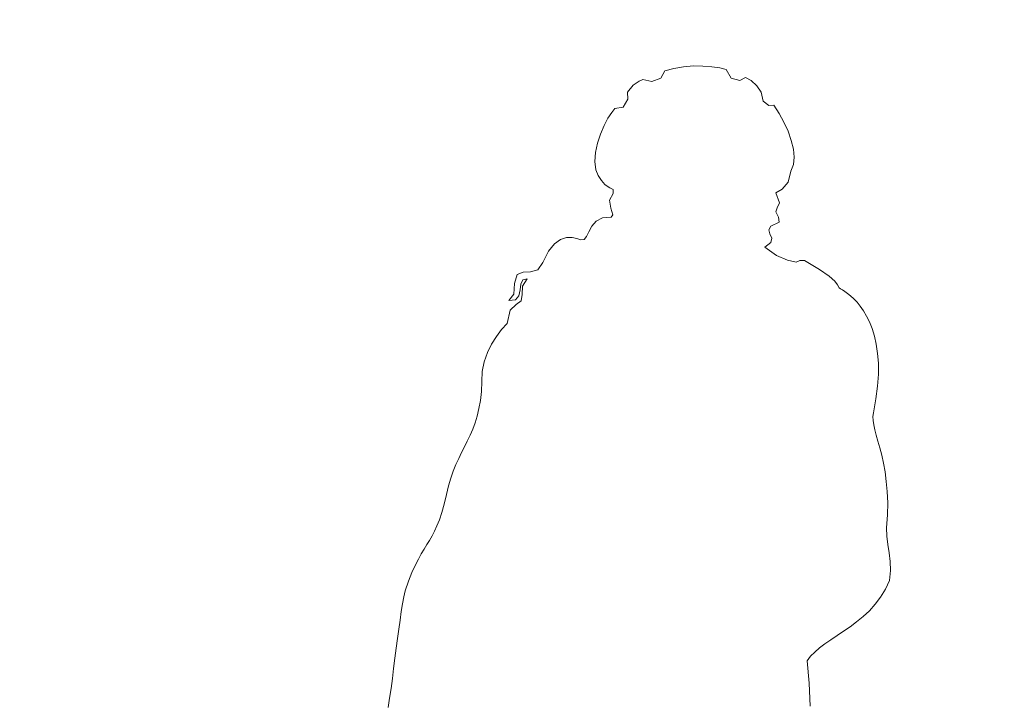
# Model space of a CAD drawing. Header units: millimetres. Extents: x -878167 to -835412, y 145619 to 160658.
# Tile 23 of 27: x -846906 to -845855, y 153032 to 153765. Entities that reach past the tile are written whole.
import ezdxf

# ---------------------------------------------------------------- set-up
doc = ezdxf.new("R2010")
doc.units = ezdxf.units.MM
doc.header["$XCLIPFRAME"] = 2
doc.linetypes.add('Tracejada', pattern=[6.35, 3.175, -3.175])
doc.layers.add('A-DETL-GENF', color=92, linetype='Continuous', lineweight=5)
doc.layers.add('G-ANNO-REFR', color=1, linetype='Tracejada', lineweight=5)
picture_1 = doc.add_image_def('image1.png', size_in_pixel=(1000, 904))
picture_2 = doc.add_image_def('image2.png', size_in_pixel=(1556, 1639))
picture_3 = doc.add_image_def('image3.png', size_in_pixel=(1500, 1617))

# ---------------------------------------------------------------- blocks, each defined once
blk = doc.blocks.new('CICLISTA DEFRENTE - CICLISTA DEFRENTE-3531129-TRECHO 1 - CORTE QUIOSQUE')
at = {"layer": 'A-DETL-GENF'}
for p, q in [((-846217.5, 153710.5), (-846221.7, 153703)), ((-846221.7, 153703), (-846217.5, 153710.5)), ((-846207.8, 153713.3), (-846217.5, 153710.5)), ((-846217.5, 153710.5), (-846207.8, 153713.3)), ((-846197.5, 153715.1), (-846207.8, 153713.3)), ((-846207.8, 153713.3), (-846197.5, 153715.1)), ((-846186.9, 153715.9), (-846197.5, 153715.1)), ((-846197.5, 153715.1), (-846186.9, 153715.9)), ((-846176.6, 153715.8), (-846186.9, 153715.9)), ((-846186.9, 153715.9), (-846176.6, 153715.8)), ((-846167, 153715), (-846176.6, 153715.8)), ((-846176.6, 153715.8), (-846167, 153715)), ((-846158.5, 153713.7), (-846167, 153715)), ((-846167, 153715), (-846158.5, 153713.7)), ((-846151.7, 153712), (-846158.5, 153713.7)), ((-846158.5, 153713.7), (-846151.7, 153712)), ((-846146.4, 153702.7), (-846151.7, 153712)), ((-846151.7, 153712), (-846146.4, 153702.7)), ((-846244.9, 153699.5), (-846251.1, 153695.2)), ((-846251.1, 153695.2), (-846244.9, 153699.5)), ((-846240.9, 153701.5), (-846244.9, 153699.5)), ((-846244.9, 153699.5), (-846240.9, 153701.5)), ((-846231.4, 153699.1), (-846240.9, 153701.5)), ((-846240.9, 153701.5), (-846231.4, 153699.1)), ((-846221.7, 153703), (-846231.4, 153699.1)), ((-846231.4, 153699.1), (-846221.7, 153703)), ((-846137.2, 153700.4), (-846146.4, 153702.7)), ((-846146.4, 153702.7), (-846137.2, 153700.4)), ((-846131.2, 153703.4), (-846137.2, 153700.4)), ((-846137.2, 153700.4), (-846131.2, 153703.4)), ((-846125.2, 153700.5), (-846131.2, 153703.4)), ((-846131.2, 153703.4), (-846125.2, 153700.5)), ((-846119.2, 153694.5), (-846125.2, 153700.5)), ((-846125.2, 153700.5), (-846119.2, 153694.5)), ((-846251.1, 153695.2), (-846257.2, 153688)), ((-846257.2, 153688), (-846251.1, 153695.2)), ((-846257.2, 153688), (-846256.9, 153680.3)), ((-846256.9, 153680.3), (-846257.2, 153688)), ((-846114.6, 153687.8), (-846119.2, 153694.5)), ((-846119.2, 153694.5), (-846114.6, 153687.8)), ((-846112.5, 153678.4), (-846114.6, 153687.8)), ((-846114.6, 153687.8), (-846112.5, 153678.4)), ((-846256.9, 153680.3), (-846261.7, 153672)), ((-846261.7, 153672), (-846256.9, 153680.3)), ((-846106.4, 153673.5), (-846112.5, 153678.4)), ((-846112.5, 153678.4), (-846106.4, 153673.5)), ((-846274.1, 153666.3), (-846278.1, 153660)), ((-846278.1, 153660), (-846274.1, 153666.3)), ((-846270.6, 153670.5), (-846274.1, 153666.3)), ((-846274.1, 153666.3), (-846270.6, 153670.5)), ((-846261.7, 153672), (-846270.6, 153670.5)), ((-846270.6, 153670.5), (-846261.7, 153672)), ((-846100.9, 153674), (-846106.4, 153673.5)), ((-846106.4, 153673.5), (-846100.9, 153674)), ((-846095.3, 153665.1), (-846100.9, 153674)), ((-846100.9, 153674), (-846095.3, 153665.1)), ((-846278.1, 153660), (-846282.3, 153652.2)), ((-846282.3, 153652.2), (-846278.1, 153660)), ((-846090.3, 153655.7), (-846095.3, 153665.1)), ((-846095.3, 153665.1), (-846090.3, 153655.7)), ((-846085.8, 153646.1), (-846090.3, 153655.7)), ((-846090.3, 153655.7), (-846085.8, 153646.1)), ((-846282.3, 153652.2), (-846286.1, 153643.2)), ((-846286.1, 153643.2), (-846282.3, 153652.2)), ((-846082.4, 153636.4), (-846085.8, 153646.1)), ((-846085.8, 153646.1), (-846082.4, 153636.4)), ((-846286.1, 153643.2), (-846289.3, 153633.5)), ((-846289.3, 153633.5), (-846286.1, 153643.2)), ((-846080.1, 153627.1), (-846082.4, 153636.4)), ((-846082.4, 153636.4), (-846080.1, 153627.1)), ((-846291.4, 153623.6), (-846292.1, 153613.9)), ((-846292.1, 153613.9), (-846291.4, 153623.6)), ((-846289.3, 153633.5), (-846291.4, 153623.6)), ((-846291.4, 153623.6), (-846289.3, 153633.5)), ((-846079.2, 153618.4), (-846080.1, 153627.1)), ((-846080.1, 153627.1), (-846079.2, 153618.4)), ((-846292.1, 153613.9), (-846290.9, 153604.8)), ((-846290.9, 153604.8), (-846292.1, 153613.9)), ((-846080, 153610.5), (-846079.2, 153618.4)), ((-846079.2, 153618.4), (-846080, 153610.5)), ((-846290.9, 153604.8), (-846288.4, 153598.9)), ((-846288.4, 153598.9), (-846290.9, 153604.8)), ((-846085.6, 153591.9), (-846082.7, 153603.7)), ((-846082.7, 153603.7), (-846085.6, 153591.9)), ((-846082.7, 153603.7), (-846080, 153610.5)), ((-846080, 153610.5), (-846082.7, 153603.7)), ((-846288.4, 153598.9), (-846285, 153593.5)), ((-846285, 153593.5), (-846288.4, 153598.9)), ((-846285, 153593.5), (-846281.5, 153589.4)), ((-846281.5, 153589.4), (-846285, 153593.5)), ((-846281.5, 153589.4), (-846279, 153587.4)), ((-846279, 153587.4), (-846281.5, 153589.4)), ((-846279, 153587.4), (-846276.1, 153585.6)), ((-846276.1, 153585.6), (-846279, 153587.4)), ((-846276.1, 153585.6), (-846272.7, 153583.9)), ((-846272.7, 153583.9), (-846276.1, 153585.6)), ((-846272.7, 153583.9), (-846272.7, 153581.9)), ((-846272.7, 153581.9), (-846272.7, 153583.9)), ((-846272.7, 153581.9), (-846272.6, 153579.6)), ((-846272.7, 153580.4), (-846272.7, 153581.9)), ((-846098.8, 153580.5), (-846092, 153584.4)), ((-846092, 153584.4), (-846098.8, 153580.5)), ((-846092, 153584.4), (-846085.6, 153591.9)), ((-846085.6, 153591.9), (-846092, 153584.4)), ((-846276.3, 153572.7), (-846272.5, 153579.8)), ((-846272.6, 153579.6), (-846276.3, 153572.7)), ((-846276.3, 153572.7), (-846274.9, 153564.1)), ((-846274.9, 153564.1), (-846276.3, 153572.7)), ((-846272.5, 153579.8), (-846272.7, 153580.4)), ((-846095, 153569.6), (-846098.8, 153580.5)), ((-846098.8, 153580.5), (-846095, 153569.6)), ((-846274.9, 153564.1), (-846272.8, 153557)), ((-846272.8, 153557), (-846274.9, 153564.1)), ((-846098.8, 153560), (-846097.3, 153564.3)), ((-846097.3, 153564.3), (-846098.8, 153560)), ((-846097.3, 153564.3), (-846095, 153569.6)), ((-846095, 153569.6), (-846097.3, 153564.3)), ((-846290.6, 153550), (-846295.2, 153544.7)), ((-846295.2, 153544.7), (-846290.6, 153550)), ((-846284, 153553.7), (-846290.6, 153550)), ((-846290.6, 153550), (-846284, 153553.7)), ((-846274.7, 153554.6), (-846284, 153553.7)), ((-846284, 153553.7), (-846274.7, 153554.6)), ((-846272.8, 153557), (-846274.7, 153554.6)), ((-846274.7, 153554.6), (-846272.8, 153557)), ((-846096, 153554.4), (-846098.8, 153560)), ((-846098.8, 153560), (-846096, 153554.4)), ((-846095.3, 153549), (-846096, 153554.4)), ((-846096, 153554.4), (-846095.3, 153549)), ((-846295.2, 153544.7), (-846298.4, 153538.9)), ((-846298.4, 153538.9), (-846295.2, 153544.7)), ((-846106.4, 153540.8), (-846104.1, 153544.8)), ((-846104.1, 153544.8), (-846106.4, 153540.8)), ((-846105.1, 153536.6), (-846106.4, 153540.8)), ((-846106.4, 153540.8), (-846105.1, 153536.6)), ((-846104.1, 153544.8), (-846095.3, 153549)), ((-846095.3, 153549), (-846104.1, 153544.8)), ((-846328.8, 153530.7), (-846335.2, 153526.1)), ((-846335.2, 153526.1), (-846328.8, 153530.7)), ((-846322.5, 153532.6), (-846328.8, 153530.7)), ((-846328.8, 153530.7), (-846322.5, 153532.6)), ((-846316.5, 153532.7), (-846322.5, 153532.6)), ((-846322.5, 153532.6), (-846316.5, 153532.7)), ((-846311.3, 153531.6), (-846316.5, 153532.7)), ((-846316.5, 153532.7), (-846311.3, 153531.6)), ((-846306.9, 153530.1), (-846311.3, 153531.6)), ((-846311.3, 153531.6), (-846306.9, 153530.1)), ((-846303.6, 153530.5), (-846306.9, 153530.1)), ((-846306.9, 153530.1), (-846303.6, 153530.5)), ((-846301, 153533.8), (-846303.6, 153530.5)), ((-846303.6, 153530.5), (-846301, 153533.8)), ((-846298.4, 153538.9), (-846301, 153533.8)), ((-846301, 153533.8), (-846298.4, 153538.9)), ((-846103.2, 153532.1), (-846105.1, 153536.6)), ((-846105.1, 153536.6), (-846103.2, 153532.1)), ((-846104, 153527.4), (-846103.2, 153532.1)), ((-846103.2, 153532.1), (-846104, 153527.4)), ((-846335.2, 153526.1), (-846341.5, 153518.1)), ((-846341.5, 153518.1), (-846335.2, 153526.1)), ((-846110.5, 153522.4), (-846104, 153527.4)), ((-846104, 153527.4), (-846110.5, 153522.4)), ((-846098.1, 153513.4), (-846110.5, 153522.4)), ((-846110.5, 153522.4), (-846098.1, 153513.4)), ((-846341.5, 153518.1), (-846347.5, 153505.9)), ((-846347.5, 153505.9), (-846341.5, 153518.1)), ((-846086.4, 153508.7), (-846098.1, 153513.4)), ((-846098.1, 153513.4), (-846086.4, 153508.7)), ((-846077.2, 153506.4), (-846086.4, 153508.7)), ((-846086.4, 153508.7), (-846077.2, 153506.4)), ((-846073.2, 153508.1), (-846077.2, 153506.4)), ((-846077.2, 153506.4), (-846073.2, 153508.1)), ((-846070.6, 153508.3), (-846073.2, 153508.1)), ((-846073.2, 153508.1), (-846070.6, 153508.3)), ((-846068.2, 153508.1), (-846070.6, 153508.3)), ((-846070.6, 153508.3), (-846068.2, 153508.1)), ((-846052.2, 153498.4), (-846068.2, 153508.1)), ((-846068.2, 153508.1), (-846052.2, 153498.4)), ((-846353.1, 153498.2), (-846360.7, 153496.1)), ((-846360.7, 153496.1), (-846353.1, 153498.2)), ((-846347.5, 153505.9), (-846353.1, 153498.2)), ((-846353.1, 153498.2), (-846347.5, 153505.9)), ((-846041.9, 153491.3), (-846052.2, 153498.4)), ((-846052.2, 153498.4), (-846041.9, 153491.3)), ((-846375, 153493.4), (-846378.1, 153483.7)), ((-846378.1, 153483.7), (-846375, 153493.4)), ((-846368.6, 153495.8), (-846375, 153493.4)), ((-846375, 153493.4), (-846368.6, 153495.8)), ((-846371.1, 153483), (-846369.1, 153487.6)), ((-846369.1, 153487.6), (-846371.1, 153483)), ((-846364.5, 153488.7), (-846369.3, 153480.8)), ((-846369.3, 153480.8), (-846364.5, 153488.7)), ((-846369.1, 153487.6), (-846364.5, 153488.7)), ((-846364.5, 153488.7), (-846369.1, 153487.6)), ((-846360.7, 153496.1), (-846368.6, 153495.8)), ((-846368.6, 153495.8), (-846360.7, 153496.1)), ((-846035.9, 153486), (-846041.9, 153491.3)), ((-846041.9, 153491.3), (-846035.9, 153486)), ((-846378.1, 153483.7), (-846378.7, 153472.4)), ((-846378.7, 153472.4), (-846378.1, 153483.7)), ((-846373.4, 153470.5), (-846372, 153476.7)), ((-846372, 153476.7), (-846373.4, 153470.5)), ((-846372, 153476.7), (-846371.1, 153483)), ((-846371.1, 153483), (-846372, 153476.7)), ((-846369.3, 153480.8), (-846369.8, 153471.9)), ((-846369.8, 153471.9), (-846369.3, 153480.8)), ((-846032.8, 153482.2), (-846035.9, 153486)), ((-846035.9, 153486), (-846032.8, 153482.2)), ((-846031.1, 153479), (-846032.8, 153482.2)), ((-846032.8, 153482.2), (-846031.1, 153479)), ((-846029.6, 153478.1), (-846031.1, 153479)), ((-846031.1, 153479), (-846029.6, 153478.1)), ((-846027.6, 153476.9), (-846029.6, 153478.1)), ((-846029.6, 153478.1), (-846027.6, 153476.9)), ((-846025.1, 153475.2), (-846027.6, 153476.9)), ((-846027.6, 153476.9), (-846025.1, 153475.2)), ((-846378.7, 153472.4), (-846383.8, 153465.4)), ((-846383.8, 153465.4), (-846378.7, 153472.4)), ((-846383.8, 153465.4), (-846376.8, 153466.1)), ((-846376.8, 153466.1), (-846383.8, 153465.4)), ((-846376.8, 153466.1), (-846373.4, 153470.5)), ((-846373.4, 153470.5), (-846376.8, 153466.1)), ((-846369.8, 153471.9), (-846370.9, 153465)), ((-846370.9, 153465), (-846369.8, 153471.9)), ((-846022.2, 153473.1), (-846025.1, 153475.2)), ((-846025.1, 153475.2), (-846022.2, 153473.1)), ((-846019, 153470.5), (-846022.2, 153473.1)), ((-846022.2, 153473.1), (-846019, 153470.5)), ((-846015.6, 153467.4), (-846019, 153470.5)), ((-846019, 153470.5), (-846015.6, 153467.4)), ((-846012.1, 153463.8), (-846015.6, 153467.4)), ((-846015.6, 153467.4), (-846012.1, 153463.8)), ((-846376.2, 153461.1), (-846382.7, 153455.3)), ((-846382.7, 153455.3), (-846376.2, 153461.1)), ((-846370.9, 153465), (-846376.2, 153461.1)), ((-846376.2, 153461.1), (-846370.9, 153465)), ((-846008.6, 153459.5), (-846012.1, 153463.8)), ((-846012.1, 153463.8), (-846008.6, 153459.5)), ((-846005.1, 153454.5), (-846008.6, 153459.5)), ((-846008.6, 153459.5), (-846005.1, 153454.5)), ((-846382.7, 153455.3), (-846385.9, 153441)), ((-846385.9, 153441), (-846382.7, 153455.3)), ((-846001.8, 153448.9), (-846005.1, 153454.5)), ((-846005.1, 153454.5), (-846001.8, 153448.9)), ((-845998.7, 153442.6), (-846001.8, 153448.9)), ((-846001.8, 153448.9), (-845998.7, 153442.6)), ((-846391.7, 153434.5), (-846397.2, 153427.1)), ((-846397.2, 153427.1), (-846391.7, 153434.5)), ((-846385.9, 153441), (-846391.7, 153434.5)), ((-846391.7, 153434.5), (-846385.9, 153441)), ((-845995.8, 153435.4), (-845998.7, 153442.6)), ((-845998.7, 153442.6), (-845995.8, 153435.4)), ((-845993.4, 153427.5), (-845995.8, 153435.4)), ((-845995.8, 153435.4), (-845993.4, 153427.5)), ((-846397.2, 153427.1), (-846402.4, 153418.8)), ((-846402.4, 153418.8), (-846397.2, 153427.1)), ((-845991.5, 153418.7), (-845993.4, 153427.5)), ((-845993.4, 153427.5), (-845991.5, 153418.7)), ((-846402.4, 153418.8), (-846406.8, 153409.8)), ((-846406.8, 153409.8), (-846402.4, 153418.8)), ((-845990.1, 153409), (-845991.5, 153418.7)), ((-845991.5, 153418.7), (-845990.1, 153409)), ((-846406.8, 153409.8), (-846410.2, 153400.1)), ((-846410.2, 153400.1), (-846406.8, 153409.8)), ((-845989.3, 153398.4), (-845990.1, 153409)), ((-845990.1, 153409), (-845989.3, 153398.4)), ((-846410.2, 153400.1), (-846412.3, 153389.8)), ((-846412.3, 153389.8), (-846410.2, 153400.1)), ((-845989.3, 153386.8), (-845989.3, 153398.4)), ((-845989.3, 153398.4), (-845989.3, 153386.8)), ((-846412.3, 153389.8), (-846412.8, 153378.9)), ((-846412.8, 153378.9), (-846412.3, 153389.8)), ((-845990.1, 153374.1), (-845989.3, 153386.8)), ((-845989.3, 153386.8), (-845990.1, 153374.1)), ((-846412.8, 153378.9), (-846413.3, 153368.3)), ((-846413.3, 153368.3), (-846412.8, 153378.9)), ((-845991.9, 153360.4), (-845990.1, 153374.1)), ((-845990.1, 153374.1), (-845991.9, 153360.4)), ((-846413.3, 153368.3), (-846414.4, 153358.7)), ((-846414.4, 153358.7), (-846413.3, 153368.3)), ((-846414.4, 153358.7), (-846415.9, 153350)), ((-846415.9, 153350), (-846414.4, 153358.7)), ((-845994.6, 153345.6), (-845991.9, 153360.4)), ((-845991.9, 153360.4), (-845994.6, 153345.6)), ((-846417.8, 153342.1), (-846420.1, 153334.8)), ((-846420.1, 153334.8), (-846417.8, 153342.1)), ((-846415.9, 153350), (-846417.8, 153342.1)), ((-846417.8, 153342.1), (-846415.9, 153350)), ((-845995.1, 153341.8), (-845994.6, 153345.6)), ((-845994.6, 153345.6), (-845995.1, 153341.8)), ((-845995, 153337.5), (-845995.1, 153341.8)), ((-845995.1, 153341.8), (-845995, 153337.5)), ((-846420.1, 153334.8), (-846422.6, 153328)), ((-846422.6, 153328), (-846420.1, 153334.8)), ((-845994.3, 153332.8), (-845995, 153337.5)), ((-845995, 153337.5), (-845994.3, 153332.8)), ((-845993.1, 153327.5), (-845994.3, 153332.8)), ((-845994.3, 153332.8), (-845993.1, 153327.5)), ((-846425.4, 153321.6), (-846428.3, 153315.4)), ((-846428.3, 153315.4), (-846425.4, 153321.6)), ((-846422.6, 153328), (-846425.4, 153321.6)), ((-846425.4, 153321.6), (-846422.6, 153328)), ((-845991.5, 153321.6), (-845993.1, 153327.5)), ((-845993.1, 153327.5), (-845991.5, 153321.6)), ((-845989.7, 153315.2), (-845991.5, 153321.6)), ((-845991.5, 153321.6), (-845989.7, 153315.2)), ((-846431.4, 153309.3), (-846434.4, 153303.1)), ((-846434.4, 153303.1), (-846431.4, 153309.3)), ((-846428.3, 153315.4), (-846431.4, 153309.3)), ((-846431.4, 153309.3), (-846428.3, 153315.4)), ((-845987.7, 153308.1), (-845989.7, 153315.2)), ((-845989.7, 153315.2), (-845987.7, 153308.1)), ((-846434.4, 153303.1), (-846437.5, 153296.9)), ((-846437.5, 153296.9), (-846434.4, 153303.1)), ((-845985.7, 153300.3), (-845987.7, 153308.1)), ((-845987.7, 153308.1), (-845985.7, 153300.3)), ((-845983.9, 153291.8), (-845985.7, 153300.3)), ((-845985.7, 153300.3), (-845983.9, 153291.8)), ((-846440.5, 153290.3), (-846443.4, 153283.3)), ((-846443.4, 153283.3), (-846440.5, 153290.3)), ((-846437.5, 153296.9), (-846440.5, 153290.3)), ((-846440.5, 153290.3), (-846437.5, 153296.9)), ((-845982.2, 153282.4), (-845983.9, 153291.8)), ((-845983.9, 153291.8), (-845982.2, 153282.4)), ((-846443.4, 153283.3), (-846446.1, 153275.8)), ((-846446.1, 153275.8), (-846443.4, 153283.3)), ((-845980.8, 153272.3), (-845982.2, 153282.4)), ((-845982.2, 153282.4), (-845980.8, 153272.3)), ((-846448.5, 153267.6), (-846450.6, 153258.5)), ((-846450.6, 153258.5), (-846448.5, 153267.6)), ((-846446.1, 153275.8), (-846448.5, 153267.6)), ((-846448.5, 153267.6), (-846446.1, 153275.8)), ((-845979.8, 153261.4), (-845980.8, 153272.3)), ((-845980.8, 153272.3), (-845979.8, 153261.4)), ((-846450.6, 153258.5), (-846453.1, 153248)), ((-846453.1, 153248), (-846450.6, 153258.5)), ((-845979.3, 153249.5), (-845979.8, 153261.4)), ((-845979.8, 153261.4), (-845979.3, 153249.5)), ((-846453.1, 153248), (-846455.6, 153239)), ((-846455.6, 153239), (-846453.1, 153248)), ((-845979.5, 153236.7), (-845979.3, 153249.5)), ((-845979.3, 153249.5), (-845979.5, 153236.7)), ((-846455.6, 153239), (-846458.1, 153231.3)), ((-846458.1, 153231.3), (-846455.6, 153239)), ((-845980.5, 153222.9), (-845979.5, 153236.7)), ((-845979.5, 153236.7), (-845980.5, 153222.9)), ((-846460.7, 153224.8), (-846463.3, 153219.1)), ((-846463.3, 153219.1), (-846460.7, 153224.8)), ((-846458.1, 153231.3), (-846460.7, 153224.8)), ((-846460.7, 153224.8), (-846458.1, 153231.3)), ((-846466, 153214.1), (-846468.7, 153209.3)), ((-846468.7, 153209.3), (-846466, 153214.1)), ((-846463.3, 153219.1), (-846466, 153214.1)), ((-846466, 153214.1), (-846463.3, 153219.1)), ((-845980.3, 153213.7), (-845980.5, 153222.9)), ((-845980.5, 153222.9), (-845980.3, 153213.7)), ((-845979.2, 153204.8), (-845980.3, 153213.7)), ((-845980.3, 153213.7), (-845979.2, 153204.8)), ((-846471.5, 153204.8), (-846474.4, 153200)), ((-846474.4, 153200), (-846471.5, 153204.8)), ((-846468.7, 153209.3), (-846471.5, 153204.8)), ((-846471.5, 153204.8), (-846468.7, 153209.3)), ((-845977.8, 153196), (-845979.2, 153204.8)), ((-845979.2, 153204.8), (-845977.8, 153196)), ((-846477.5, 153195), (-846480.6, 153189.3)), ((-846480.6, 153189.3), (-846477.5, 153195)), ((-846474.4, 153200), (-846477.5, 153195)), ((-846477.5, 153195), (-846474.4, 153200)), ((-845976.7, 153186.8), (-845977.8, 153196)), ((-845977.8, 153196), (-845976.7, 153186.8)), ((-846483.9, 153182.7), (-846487.4, 153175)), ((-846487.4, 153175), (-846483.9, 153182.7)), ((-846480.6, 153189.3), (-846483.9, 153182.7)), ((-846483.9, 153182.7), (-846480.6, 153189.3)), ((-845976.3, 153177.1), (-845976.7, 153186.8)), ((-845976.7, 153186.8), (-845976.3, 153177.1)), ((-846487.4, 153175), (-846491, 153166)), ((-846491, 153166), (-846487.4, 153175)), ((-845977.3, 153166.5), (-845976.3, 153177.1)), ((-845976.3, 153177.1), (-845977.3, 153166.5)), ((-846491, 153166), (-846494.8, 153155.4)), ((-846494.8, 153155.4), (-846491, 153166)), ((-845981.7, 153157.2), (-845977.3, 153166.5)), ((-845977.3, 153166.5), (-845981.7, 153157.2)), ((-846494.8, 153155.4), (-846496.1, 153149)), ((-846496.1, 153149), (-846494.8, 153155.4)), ((-845986.9, 153148.8), (-845981.7, 153157.2)), ((-845981.7, 153157.2), (-845986.9, 153148.8)), ((-846497.4, 153141.6), (-846498.8, 153133.3)), ((-846498.8, 153133.3), (-846497.4, 153141.6)), ((-846496.1, 153149), (-846497.4, 153141.6)), ((-846497.4, 153141.6), (-846496.1, 153149)), ((-845998.9, 153134.3), (-845992.7, 153141.2)), ((-845992.7, 153141.2), (-845998.9, 153134.3)), ((-845992.7, 153141.2), (-845986.9, 153148.8)), ((-845986.9, 153148.8), (-845992.7, 153141.2)), ((-846498.8, 153133.3), (-846500.1, 153124.3)), ((-846500.1, 153124.3), (-846498.8, 153133.3)), ((-846005.6, 153128.1), (-845998.9, 153134.3)), ((-845998.9, 153134.3), (-846005.6, 153128.1)), ((-846500.1, 153124.3), (-846501.5, 153114.7)), ((-846501.5, 153114.7), (-846500.1, 153124.3)), ((-846019.5, 153117.1), (-846012.5, 153122.4)), ((-846012.5, 153122.4), (-846019.5, 153117.1)), ((-846012.5, 153122.4), (-846005.6, 153128.1)), ((-846005.6, 153128.1), (-846012.5, 153122.4)), ((-846501.5, 153114.7), (-846502.8, 153104.6)), ((-846502.8, 153104.6), (-846501.5, 153114.7)), ((-846033.4, 153107.7), (-846026.5, 153112.3)), ((-846026.5, 153112.3), (-846033.4, 153107.7)), ((-846026.5, 153112.3), (-846019.5, 153117.1)), ((-846019.5, 153117.1), (-846026.5, 153112.3)), ((-846502.8, 153104.6), (-846504.2, 153094.2)), ((-846504.2, 153094.2), (-846502.8, 153104.6)), ((-846052.1, 153094.6), (-846046.3, 153098.9)), ((-846046.3, 153098.9), (-846052.1, 153094.6)), ((-846046.3, 153098.9), (-846040.1, 153103.2)), ((-846040.1, 153103.2), (-846046.3, 153098.9)), ((-846040.1, 153103.2), (-846033.4, 153107.7)), ((-846033.4, 153107.7), (-846040.1, 153103.2)), ((-846504.2, 153094.2), (-846505.6, 153083.5)), ((-846505.6, 153083.5), (-846504.2, 153094.2)), ((-846061.7, 153085.7), (-846057.3, 153090.2)), ((-846057.3, 153090.2), (-846061.7, 153085.7)), ((-846057.3, 153090.2), (-846052.1, 153094.6)), ((-846052.1, 153094.6), (-846057.3, 153090.2)), ((-846505.6, 153083.5), (-846507, 153072.7)), ((-846507, 153072.7), (-846505.6, 153083.5)), ((-846065.2, 153080.9), (-846061.7, 153085.7)), ((-846061.7, 153085.7), (-846065.2, 153080.9)), ((-846064.5, 153072.9), (-846065.2, 153080.9)), ((-846065.2, 153080.9), (-846064.5, 153072.9)), ((-846507, 153072.7), (-846508.4, 153062)), ((-846508.4, 153062), (-846507, 153072.7)), ((-846063.8, 153064.9), (-846064.5, 153072.9)), ((-846064.5, 153072.9), (-846063.8, 153064.9)), ((-846508.4, 153062), (-846509.8, 153051.3)), ((-846509.8, 153051.3), (-846508.4, 153062)), ((-846063.3, 153056.8), (-846063.8, 153064.9)), ((-846063.8, 153064.9), (-846063.3, 153056.8)), ((-846062.8, 153048.7), (-846063.3, 153056.8)), ((-846063.3, 153056.8), (-846062.8, 153048.7)), ((-846509.8, 153051.3), (-846511.3, 153040.9)), ((-846511.3, 153040.9), (-846509.8, 153051.3)), ((-846062.4, 153040.5), (-846062.8, 153048.7)), ((-846062.8, 153048.7), (-846062.4, 153040.5)), ((-846511.3, 153040.9), (-846512.7, 153030.8)), ((-846512.7, 153030.8), (-846511.3, 153040.9)), ((-846062.1, 153032.2), (-846062.4, 153040.5)), ((-846062.4, 153040.5), (-846062.1, 153032.2))]:
    blk.add_line(p, q, dxfattribs=at)

msp = doc.modelspace()

# ---------------------------------------------------------------- block references
at = {"layer": 'A-DETL-GENF'}
msp.add_blockref('CICLISTA DEFRENTE - CICLISTA DEFRENTE-3531129-TRECHO 1 - CORTE QUIOSQUE', (0, 0), dxfattribs=at)

# ---------------------------------------------------------------- pictures from other files: only their frames are drawn
at = {"layer": 'G-ANNO-REFR'}
image = msp.add_image(picture_3, insert=(-857186.931, 151448.631), size_in_units=(3710.145, 4000), rotation=0, dxfattribs=at)
image.set_boundary_path([(-8482.01805, 3972.00604), (-8482.01805, -2106.5771), (7349.9598, -2106.5771), (7349.9598, 3972.00604), (-8482.01805, 3972.00604)])
image.dxf.flags = 15
image = msp.add_image(picture_2, insert=(-853629.823, 151908.178), size_in_units=(6644.068, 7000), rotation=0, dxfattribs=at)
image.set_boundary_path([(-5746.36477, 3110.6263), (-5746.36477, -410.10796), (3424.50077, -410.10796), (3424.50077, 3110.6263), (-5746.36477, 3110.6263)])
image.dxf.flags = 15
image = msp.add_image(picture_1, insert=(-864655.23, 149590.176), size_in_units=(8716.252, 7883.73), rotation=0, dxfattribs=at)
image.set_boundary_path([(-1550.13622, 1358.9007), (-1550.13622, -365.3047), (2942.53869, -365.3047), (2942.53869, 1358.9007), (-1550.13622, 1358.9007)])
image.dxf.flags = 15

doc.saveas('drawing.dxf')
